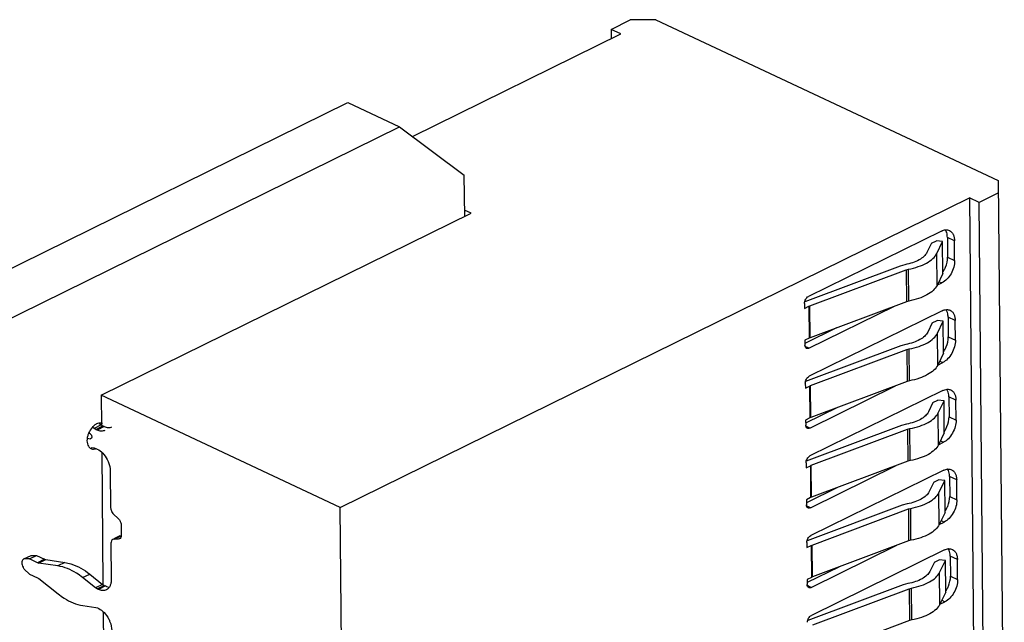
# Model space of a CAD drawing. Header units: inches. Extents: x 0 to 34, y 0 to 22.
# Tile 84 of 84: x 31.642 to 32.494, y 20.557 to 21.079. Entities that reach past the tile are written whole.
import ezdxf

# ---------------------------------------------------------------- set-up
doc = ezdxf.new("R2010")
doc.units = ezdxf.units.IN
doc.header["$LTSCALE"] = 1.87
doc.header["$MEASUREMENT"] = 0
doc.layers.get('0').update_dxf_attribs({"linetype": 'CONTINUOUS'})

msp = doc.modelspace()

# ---------------------------------------------------------------- linework, layer by layer
at = {"color": 7, "linetype": 'CONTINUOUS'}
for p, q in [((32.15353, 21.07055), (32.17016, 21.07874)), ((32.19243, 21.07894), (32.17016, 21.07874)), ((32.19243, 21.07894), (32.48874, 20.93968)), ((32.15353, 21.07055), (32.1536, 21.06252)), ((32.16191, 21.06661), (32.15353, 21.07055)), ((31.98158, 20.97785), (32.16191, 21.06661)), ((27.96482, 19.05765), (31.92571, 21.00717)), ((31.92571, 21.00717), (31.97044, 20.98614)), ((27.96522, 19.01481), (31.97044, 20.98614)), ((31.97044, 20.98614), (32.02652, 20.9444)), ((32.02685, 20.90869), (32.02652, 20.9444)), ((32.48874, 20.93968), (32.49393, 20.37674)), ((31.91909, 20.65661), (32.46382, 20.92472)), ((32.46382, 20.92472), (32.46891, 20.37249)), ((32.4722, 20.92078), (32.46382, 20.92472)), ((32.48884, 20.92897), (32.4722, 20.92078)), ((32.47729, 20.36855), (32.4722, 20.92078)), ((31.71223, 20.75383), (32.03241, 20.91143)), ((32.03241, 20.91143), (32.0268, 20.91406)), ((32.43957, 20.89595), (32.32445, 20.83929)), ((32.44463, 20.89049), (32.44479, 20.87324)), ((32.45078, 20.8876), (32.44463, 20.89049)), ((32.4309, 20.88545), (32.42699, 20.87737)), ((32.4309, 20.88545), (32.43513, 20.88749)), ((32.44049, 20.88693), (32.43513, 20.88749)), ((32.43542, 20.87648), (32.44049, 20.88693)), ((32.44074, 20.85932), (32.44049, 20.88693)), ((32.45094, 20.87035), (32.45078, 20.8876)), ((32.43567, 20.84887), (32.43542, 20.87648)), ((32.44479, 20.87324), (32.45094, 20.87035)), ((32.40372, 20.86563), (32.32123, 20.83475)), ((32.40792, 20.86678), (32.40372, 20.86563)), ((32.3256, 20.83114), (32.40898, 20.86236)), ((32.40898, 20.86236), (32.41098, 20.8629)), ((32.40898, 20.86236), (32.40923, 20.83474)), ((32.41123, 20.83529), (32.41098, 20.8629)), ((32.44074, 20.85932), (32.43567, 20.84887)), ((32.43564, 20.84894), (32.43998, 20.85108)), ((32.43735, 20.85232), (32.43998, 20.85108)), ((32.32102, 20.83327), (32.32106, 20.82896)), ((32.32106, 20.82896), (32.32479, 20.83079)), ((32.32479, 20.83079), (32.3256, 20.83114)), ((32.32479, 20.83079), (32.32504, 20.80318)), ((32.32486, 20.79442), (32.39902, 20.83092)), ((32.32585, 20.80353), (32.3256, 20.83114)), ((32.40923, 20.83475), (32.32585, 20.80353)), ((32.41123, 20.83529), (32.40923, 20.83475)), ((32.4402, 20.82692), (32.32509, 20.77026)), ((32.44527, 20.82147), (32.44543, 20.80421)), ((32.45142, 20.81857), (32.44527, 20.82147)), ((32.43154, 20.81642), (32.42762, 20.80834)), ((32.43154, 20.81642), (32.43577, 20.81847)), ((32.44112, 20.8179), (32.43577, 20.81847)), ((32.43606, 20.80745), (32.44112, 20.8179)), ((32.44138, 20.79029), (32.44112, 20.8179)), ((32.45158, 20.80132), (32.45142, 20.81857)), ((32.34878, 20.81211), (32.32134, 20.79861)), ((32.43631, 20.77984), (32.43605, 20.80745)), ((32.44543, 20.80421), (32.45158, 20.80132)), ((32.32504, 20.80318), (32.32132, 20.80135)), ((32.32132, 20.80135), (32.32136, 20.79703)), ((32.32486, 20.79442), (32.32155, 20.79598)), ((32.40436, 20.7966), (32.32187, 20.76572)), ((32.32585, 20.80353), (32.32504, 20.80318)), ((32.40856, 20.79775), (32.40436, 20.7966)), ((32.32623, 20.76211), (32.40962, 20.79333)), ((32.40962, 20.79333), (32.41161, 20.79388)), ((32.40962, 20.79333), (32.40987, 20.76572)), ((32.41187, 20.76626), (32.41161, 20.79387)), ((32.44138, 20.79029), (32.43631, 20.77984)), ((32.43627, 20.77992), (32.44062, 20.78205)), ((32.43798, 20.78329), (32.44062, 20.78205)), ((32.32166, 20.76424), (32.3217, 20.75993)), ((32.3217, 20.75993), (32.32542, 20.76176)), ((32.32542, 20.76176), (32.32623, 20.76211)), ((32.32542, 20.76176), (32.32568, 20.73415)), ((32.3255, 20.72539), (32.39965, 20.76189)), ((32.32649, 20.7345), (32.32623, 20.76211)), ((32.40987, 20.76572), (32.32649, 20.7345)), ((32.41187, 20.76627), (32.40987, 20.76572)), ((31.71223, 20.75383), (31.71247, 20.72786)), ((31.91909, 20.65661), (31.71223, 20.75383)), ((32.44084, 20.75789), (32.32572, 20.70123)), ((32.43218, 20.74739), (32.42826, 20.73931)), ((32.43218, 20.74739), (32.4364, 20.74944)), ((32.44176, 20.74887), (32.4364, 20.74944)), ((32.43669, 20.73842), (32.44176, 20.74887)), ((32.44201, 20.72126), (32.44176, 20.74887)), ((32.44591, 20.75244), (32.44607, 20.73518)), ((32.45206, 20.74955), (32.44591, 20.75244)), ((32.45222, 20.73229), (32.45206, 20.74955)), ((32.34941, 20.74308), (32.32198, 20.72958)), ((32.43695, 20.71081), (32.43669, 20.73842)), ((31.71219, 20.72807), (31.70609, 20.72506)), ((31.70751, 20.72417), (31.71361, 20.72717)), ((31.71056, 20.72935), (31.71219, 20.72807)), ((31.71246, 20.72967), (31.71064, 20.72973)), ((31.71361, 20.72717), (31.7147, 20.72666)), ((32.32568, 20.73415), (32.32195, 20.73232)), ((32.32195, 20.73232), (32.32199, 20.728)), ((32.40499, 20.72757), (32.3225, 20.69669)), ((32.32649, 20.7345), (32.32568, 20.73415)), ((32.4092, 20.72873), (32.40499, 20.72757)), ((32.44607, 20.73518), (32.45222, 20.73229)), ((31.70282, 20.72017), (31.70371, 20.71907)), ((31.70609, 20.72506), (31.70478, 20.7261)), ((31.70751, 20.72417), (31.70609, 20.72506)), ((31.70861, 20.72366), (31.70751, 20.72417)), ((31.7147, 20.72666), (31.7086, 20.72366)), ((32.3255, 20.72539), (32.32219, 20.72695)), ((32.32687, 20.69308), (32.41025, 20.7243)), ((32.41025, 20.7243), (32.41225, 20.72485)), ((32.41025, 20.7243), (32.41051, 20.69669)), ((32.41251, 20.69724), (32.41225, 20.72485)), ((32.44201, 20.72126), (32.43695, 20.71081)), ((31.70391, 20.71665), (31.70285, 20.71613)), ((31.70348, 20.71621), (31.70285, 20.71613)), ((32.43691, 20.71089), (32.44125, 20.71303)), ((32.43862, 20.71426), (32.44125, 20.71303)), ((31.70339, 20.70852), (31.70625, 20.7081)), ((31.70625, 20.7081), (31.70766, 20.70766)), ((31.70625, 20.70723), (31.70735, 20.7075)), ((31.70766, 20.70766), (31.70876, 20.70715)), ((31.71269, 20.70435), (31.71374, 20.5898)), ((32.3223, 20.69521), (32.32234, 20.6909)), ((32.32606, 20.69273), (32.32687, 20.69308)), ((32.32713, 20.66547), (32.32687, 20.69308)), ((32.41051, 20.69669), (32.32713, 20.66547)), ((32.4125, 20.69724), (32.41051, 20.69669)), ((31.72007, 20.68809), (31.72036, 20.65665)), ((32.32234, 20.6909), (32.32606, 20.69273)), ((32.32606, 20.69273), (32.32631, 20.66512)), ((32.32614, 20.65636), (32.40029, 20.69286)), ((32.44148, 20.68887), (32.32636, 20.63221)), ((32.43281, 20.67836), (32.42889, 20.67029)), ((32.43281, 20.67836), (32.43704, 20.68041)), ((32.4424, 20.67984), (32.43704, 20.68041)), ((32.43733, 20.6694), (32.4424, 20.67984)), ((32.44265, 20.65223), (32.4424, 20.67984)), ((32.44654, 20.68341), (32.4467, 20.66615)), ((32.45269, 20.68052), (32.44654, 20.68341)), ((32.45285, 20.66326), (32.45269, 20.68052)), ((32.35005, 20.67405), (32.32262, 20.66055)), ((32.43758, 20.64178), (32.43733, 20.6694)), ((32.32631, 20.66512), (32.32259, 20.66329)), ((32.32259, 20.66329), (32.32263, 20.65897)), ((32.32713, 20.66547), (32.32631, 20.66512)), ((32.40983, 20.6597), (32.40563, 20.65855)), ((32.4467, 20.66615), (32.45285, 20.66326)), ((31.72316, 20.65049), (31.72674, 20.64721)), ((31.92418, 20.10439), (31.91909, 20.65661)), ((32.32614, 20.65636), (32.32282, 20.65792)), ((32.40563, 20.65855), (32.32314, 20.62766)), ((32.32751, 20.62405), (32.41089, 20.65527)), ((32.41089, 20.65527), (32.41289, 20.65582)), ((32.41089, 20.65527), (32.41114, 20.62766)), ((32.41314, 20.62821), (32.41289, 20.65582)), ((32.44265, 20.65223), (32.43758, 20.64178)), ((32.43754, 20.64186), (32.44189, 20.644)), ((32.43926, 20.64524), (32.44189, 20.644)), ((31.72954, 20.64105), (31.72962, 20.63265)), ((31.72064, 20.62559), (31.72093, 20.59415)), ((31.72336, 20.62916), (31.72223, 20.62892)), ((31.72833, 20.63192), (31.72323, 20.62941)), ((31.72336, 20.62916), (31.72945, 20.63216)), ((31.72691, 20.62908), (31.72336, 20.62916)), ((31.7289, 20.63007), (31.72691, 20.62908)), ((31.72804, 20.62932), (31.72691, 20.62908)), ((31.72833, 20.63192), (31.72945, 20.63216)), ((32.32293, 20.62619), (32.32297, 20.62187)), ((32.41114, 20.62766), (32.32776, 20.59644)), ((32.41314, 20.62821), (32.41114, 20.62766)), ((32.32297, 20.62187), (32.32669, 20.6237)), ((32.32669, 20.6237), (32.32751, 20.62405)), ((32.32669, 20.6237), (32.32695, 20.59609)), ((32.32677, 20.58734), (32.40093, 20.62383)), ((32.44211, 20.61984), (32.32699, 20.56318)), ((32.32776, 20.59644), (32.32751, 20.62405)), ((31.64476, 20.61163), (31.64537, 20.61211)), ((31.64537, 20.61211), (31.65147, 20.61511)), ((31.6501, 20.61201), (31.64537, 20.61211)), ((31.6501, 20.61201), (31.65619, 20.61501)), ((31.657, 20.60876), (31.6501, 20.61201)), ((31.65157, 20.6151), (31.65619, 20.61501)), ((31.65619, 20.61501), (31.6631, 20.61176)), ((31.6631, 20.61176), (31.657, 20.60876)), ((31.65806, 20.60843), (31.657, 20.60876)), ((31.65806, 20.60843), (31.66416, 20.61143)), ((31.67461, 20.606), (31.65806, 20.60843)), ((31.6631, 20.61176), (31.66416, 20.61143)), ((31.66416, 20.61143), (31.6807, 20.609)), ((31.6807, 20.609), (31.67461, 20.606)), ((32.43345, 20.60934), (32.42953, 20.60126)), ((32.43345, 20.60934), (32.43768, 20.61138)), ((32.44303, 20.61081), (32.43768, 20.61138)), ((32.43796, 20.60037), (32.44303, 20.61081)), ((32.44329, 20.5832), (32.44303, 20.61081)), ((32.44718, 20.61438), (32.44734, 20.59712)), ((32.45333, 20.61149), (32.44718, 20.61438)), ((32.45349, 20.59423), (32.45333, 20.61149)), ((31.64545, 20.60326), (31.64482, 20.60431)), ((31.64545, 20.60326), (31.65022, 20.59889)), ((32.35069, 20.60502), (32.32325, 20.59152)), ((32.43822, 20.57276), (32.43796, 20.60037)), ((31.65022, 20.59889), (31.65712, 20.59565)), ((31.65712, 20.59565), (31.65819, 20.59498)), ((31.65819, 20.59498), (31.67483, 20.58181)), ((31.69616, 20.59587), (31.70226, 20.59887)), ((31.70736, 20.58701), (31.69616, 20.59587)), ((31.70226, 20.59887), (31.71346, 20.59001)), ((32.32695, 20.59609), (32.32323, 20.59426)), ((32.32323, 20.59426), (32.32327, 20.58995)), ((32.32776, 20.59644), (32.32695, 20.59609)), ((32.44734, 20.59712), (32.45349, 20.59423)), ((31.71346, 20.59001), (31.70736, 20.58701)), ((31.70878, 20.58612), (31.70736, 20.58701)), ((31.70878, 20.58612), (31.71488, 20.58912)), ((31.70988, 20.5856), (31.70878, 20.58612)), ((31.71598, 20.5886), (31.70988, 20.5856)), ((31.71374, 20.5898), (31.71488, 20.58912)), ((31.71488, 20.58912), (31.71598, 20.5886)), ((32.32677, 20.58734), (32.32346, 20.58889)), ((32.40627, 20.58952), (32.32378, 20.55863)), ((32.32814, 20.55502), (32.41152, 20.58624)), ((32.41047, 20.59067), (32.40627, 20.58952)), ((32.41152, 20.58624), (32.41352, 20.58679)), ((32.41152, 20.58624), (32.41178, 20.55863)), ((32.41378, 20.55918), (32.41352, 20.58679)), ((32.44329, 20.5832), (32.43822, 20.57276)), ((32.43818, 20.57283), (32.44253, 20.57497)), ((32.43989, 20.57621), (32.44253, 20.57497)), ((31.69638, 20.57169), (31.70752, 20.57005)), ((31.70752, 20.57005), (31.70893, 20.56961)), ((31.70893, 20.56961), (31.71003, 20.56909)), ((31.71396, 20.56629), (31.71502, 20.45174)), ((32.41178, 20.55863), (32.3284, 20.52741)), ((32.41378, 20.55918), (32.41178, 20.55863))]:
    msp.add_line(p, q, dxfattribs=at)
for centre, radius, start, end in [((32.43622, 20.89246), 0.00806, 31.54463, 33.67203), ((32.42023, 20.87405), 0.02463, 326.59196, 330.36572), ((32.43685, 20.82343), 0.00806, 31.54463, 33.67203), ((32.42086, 20.80503), 0.02463, 326.59196, 330.36572), ((32.43749, 20.7544), 0.00806, 31.54463, 33.67203), ((31.71737, 20.73462), 0.00835, 231.64418, 234.07481), ((31.71148, 20.72511), 0.00466, 64.83674, 77.87131), ((31.71688, 20.73393), 0.00751, 234.01483, 240.01348), ((31.71638, 20.73307), 0.00651, 240.03728, 244.77229), ((31.71863, 20.71362), 0.01879, 156.92354, 159.73842), ((31.63205, 20.62881), 0.11556, 52.23894, 53.0387), ((32.4215, 20.736), 0.02463, 326.59196, 330.36572), ((31.71263, 20.7758), 0.06046, 258.33751, 260.69383), ((32.43812, 20.68537), 0.00806, 31.54463, 33.67203), ((32.42214, 20.66697), 0.02463, 326.59196, 330.36572), ((32.43876, 20.61634), 0.00806, 31.54463, 33.67203), ((31.65297, 20.60914), 0.00947, 207.47033, 210.6776), ((31.71864, 20.59656), 0.00835, 231.64419, 234.07395), ((32.42277, 20.59794), 0.02463, 326.59196, 330.36572)]:
    msp.add_arc(centre, radius, start, end, dxfattribs=at)
for points, knots in [([(32.43957, 20.89595), (32.44069, 20.8965), (32.44298, 20.89725), (32.44541, 20.89686), (32.44639, 20.8964)], [0, 0, 0, 0, 0.533275, 1, 1, 1, 1]), ([(32.44463, 20.89049), (32.44463, 20.89108), (32.4445, 20.89321), (32.44389, 20.89535), (32.44308, 20.89667)], [0, 0, 0, 0, 0.27445, 1, 1, 1, 1]), ([(32.44639, 20.8964), (32.44707, 20.89608), (32.44836, 20.89514), (32.44975, 20.89309), (32.45059, 20.8905), (32.45078, 20.8886), (32.45078, 20.8876)], [0, 0, 0, 0, 0.217022, 0.450285, 0.710341, 1, 1, 1, 1]), ([(32.42699, 20.87737), (32.42636, 20.87609), (32.42432, 20.87357), (32.41999, 20.87064), (32.41438, 20.86827), (32.41017, 20.86721), (32.40792, 20.86678)], [0, 0, 0, 0, 0.1907, 0.421852, 0.694105, 1, 1, 1, 1]), ([(32.41098, 20.8629), (32.41386, 20.86345), (32.41926, 20.86481), (32.42645, 20.86785), (32.432, 20.87161), (32.43462, 20.87484), (32.43542, 20.87648)], [0, 0, 0, 0, 0.305897, 0.578141, 0.80929, 1, 1, 1, 1]), ([(32.44164, 20.86188), (32.44214, 20.86277), (32.44388, 20.86632), (32.44482, 20.87031), (32.44479, 20.87324)], [0, 0, 0, 0, 0.260193, 1, 1, 1, 1]), ([(32.45094, 20.87035), (32.45096, 20.86843), (32.45035, 20.86445), (32.44802, 20.85892), (32.44457, 20.85421), (32.44156, 20.85186), (32.43998, 20.85108)], [0, 0, 0, 0, 0.248979, 0.514404, 0.77193, 1, 1, 1, 1]), ([(32.43567, 20.84887), (32.43487, 20.84722), (32.43225, 20.844), (32.4267, 20.84024), (32.41951, 20.8372), (32.41412, 20.83584), (32.41123, 20.83529)], [0, 0, 0, 0, 0.190707, 0.421854, 0.69409, 1, 1, 1, 1]), ([(32.32102, 20.83327), (32.32101, 20.8345), (32.32174, 20.83687), (32.32341, 20.83878), (32.32445, 20.83929)], [0, 0, 0, 0, 0.514956, 1, 1, 1, 1]), ([(32.44021, 20.82692), (32.44132, 20.82747), (32.44361, 20.82822), (32.44604, 20.82783), (32.44703, 20.82737)], [0, 0, 0, 0, 0.533275, 1, 1, 1, 1]), ([(32.44527, 20.82147), (32.44527, 20.82205), (32.44514, 20.82418), (32.44453, 20.82632), (32.44372, 20.82764)], [0, 0, 0, 0, 0.27445, 1, 1, 1, 1]), ([(32.44703, 20.82737), (32.44771, 20.82705), (32.44899, 20.82612), (32.45038, 20.82406), (32.45123, 20.82147), (32.45141, 20.81957), (32.45142, 20.81857)], [0, 0, 0, 0, 0.217022, 0.450285, 0.710341, 1, 1, 1, 1]), ([(32.42762, 20.80834), (32.427, 20.80706), (32.42495, 20.80455), (32.42062, 20.80161), (32.41502, 20.79924), (32.41081, 20.79818), (32.40856, 20.79775)], [0, 0, 0, 0, 0.1907, 0.421852, 0.694105, 1, 1, 1, 1]), ([(32.41161, 20.79388), (32.4145, 20.79442), (32.41989, 20.79578), (32.42708, 20.79882), (32.43263, 20.80259), (32.43526, 20.80581), (32.43606, 20.80745)], [0, 0, 0, 0, 0.305897, 0.578141, 0.80929, 1, 1, 1, 1]), ([(32.44227, 20.79285), (32.44278, 20.79374), (32.44452, 20.79729), (32.44546, 20.80128), (32.44543, 20.80421)], [0, 0, 0, 0, 0.260193, 1, 1, 1, 1]), ([(32.32273, 20.79428), (32.3223, 20.79449), (32.32153, 20.79535), (32.32136, 20.79644), (32.32136, 20.79703)], [0, 0, 0, 0, 0.448151, 1, 1, 1, 1]), ([(32.45158, 20.80132), (32.4516, 20.7994), (32.45098, 20.79542), (32.44866, 20.78989), (32.44521, 20.78518), (32.44219, 20.78283), (32.44062, 20.78205)], [0, 0, 0, 0, 0.248979, 0.514404, 0.77193, 1, 1, 1, 1]), ([(32.32486, 20.79442), (32.32451, 20.79425), (32.3238, 20.79402), (32.32304, 20.79414), (32.32273, 20.79428)], [0, 0, 0, 0, 0.532989, 1, 1, 1, 1]), ([(32.43631, 20.77984), (32.43551, 20.77819), (32.43289, 20.77497), (32.42734, 20.77121), (32.42015, 20.76817), (32.41475, 20.76681), (32.41187, 20.76627)], [0, 0, 0, 0, 0.190707, 0.421854, 0.69409, 1, 1, 1, 1]), ([(32.32166, 20.76424), (32.32165, 20.76547), (32.32237, 20.76785), (32.32405, 20.76975), (32.32509, 20.77026)], [0, 0, 0, 0, 0.514956, 1, 1, 1, 1]), ([(32.44084, 20.75789), (32.44196, 20.75845), (32.44425, 20.75919), (32.44668, 20.75881), (32.44767, 20.75834)], [0, 0, 0, 0, 0.533275, 1, 1, 1, 1]), ([(32.44591, 20.75244), (32.4459, 20.75302), (32.44577, 20.75515), (32.44517, 20.75729), (32.44435, 20.75861)], [0, 0, 0, 0, 0.27445, 1, 1, 1, 1]), ([(32.44767, 20.75834), (32.44834, 20.75802), (32.44963, 20.75709), (32.45102, 20.75503), (32.45187, 20.75244), (32.45205, 20.75054), (32.45206, 20.74955)], [0, 0, 0, 0, 0.217022, 0.450285, 0.710341, 1, 1, 1, 1]), ([(32.42826, 20.73931), (32.42764, 20.73803), (32.42559, 20.73552), (32.42126, 20.73258), (32.41565, 20.73021), (32.41144, 20.72915), (32.4092, 20.72873)], [0, 0, 0, 0, 0.1907, 0.421852, 0.694105, 1, 1, 1, 1]), ([(32.41225, 20.72485), (32.41513, 20.72539), (32.42053, 20.72675), (32.42772, 20.72979), (32.43327, 20.73356), (32.43589, 20.73678), (32.43669, 20.73842)], [0, 0, 0, 0, 0.305897, 0.578141, 0.80929, 1, 1, 1, 1]), ([(31.70826, 20.72899), (31.70754, 20.72864), (31.70612, 20.72769), (31.70355, 20.72517), (31.70208, 20.72274), (31.70134, 20.72099)], [0, 0, 0, 0, 0.224065, 0.470213, 1, 1, 1, 1]), ([(31.71064, 20.72973), (31.71044, 20.72971), (31.70962, 20.72956), (31.70883, 20.72927), (31.70826, 20.72899)], [0, 0, 0, 0, 0.237694, 1, 1, 1, 1]), ([(32.32337, 20.72525), (32.32293, 20.72546), (32.32216, 20.72632), (32.322, 20.72741), (32.32199, 20.728)], [0, 0, 0, 0, 0.448151, 1, 1, 1, 1]), ([(32.45222, 20.73229), (32.45223, 20.73037), (32.45162, 20.72639), (32.4493, 20.72086), (32.44584, 20.71616), (32.44283, 20.7138), (32.44125, 20.71303)], [0, 0, 0, 0, 0.248979, 0.514404, 0.77193, 1, 1, 1, 1]), ([(32.44291, 20.72382), (32.44342, 20.72471), (32.44516, 20.72826), (32.44609, 20.73225), (32.44607, 20.73518)], [0, 0, 0, 0, 0.260193, 1, 1, 1, 1]), ([(31.70099, 20.72013), (31.70064, 20.71917), (31.70011, 20.71725), (31.6999, 20.71527), (31.69991, 20.71431)], [0, 0, 0, 0, 0.517309, 1, 1, 1, 1]), ([(31.70371, 20.71907), (31.70385, 20.71879), (31.70406, 20.71821), (31.70419, 20.71721), (31.70386, 20.7164), (31.70348, 20.71621)], [0, 0, 0, 0, 0.304736, 0.583437, 1, 1, 1, 1]), ([(31.71543, 20.72333), (31.71445, 20.72285), (31.71203, 20.72243), (31.70973, 20.72313), (31.70861, 20.72366)], [0, 0, 0, 0, 0.466698, 1, 1, 1, 1]), ([(31.7147, 20.72666), (31.71583, 20.72613), (31.71813, 20.72543), (31.72055, 20.72585), (31.72153, 20.72634)], [0, 0, 0, 0, 0.533303, 1, 1, 1, 1]), ([(32.3255, 20.72539), (32.32515, 20.72522), (32.32443, 20.72499), (32.32367, 20.72511), (32.32337, 20.72525)], [0, 0, 0, 0, 0.532989, 1, 1, 1, 1]), ([(31.69991, 20.71431), (31.69992, 20.71345), (31.7001, 20.71181), (31.70069, 20.71026), (31.70109, 20.70961)], [0, 0, 0, 0, 0.52939, 1, 1, 1, 1]), ([(32.43695, 20.71081), (32.43615, 20.70917), (32.43352, 20.70594), (32.42797, 20.70218), (32.42079, 20.69914), (32.41539, 20.69778), (32.4125, 20.69724)], [0, 0, 0, 0, 0.190707, 0.421854, 0.69409, 1, 1, 1, 1]), ([(31.70109, 20.70961), (31.70136, 20.70917), (31.70198, 20.70839), (31.70282, 20.70782), (31.70326, 20.70761)], [0, 0, 0, 0, 0.513842, 1, 1, 1, 1]), ([(31.70326, 20.70761), (31.7037, 20.7074), (31.7047, 20.70712), (31.70574, 20.70715), (31.70625, 20.70723)], [0, 0, 0, 0, 0.485581, 1, 1, 1, 1]), ([(31.70876, 20.70715), (31.71054, 20.70631), (31.71393, 20.70364), (31.71635, 20.70014), (31.71738, 20.69816)], [0, 0, 0, 0, 0.468937, 1, 1, 1, 1]), ([(31.71738, 20.69816), (31.7178, 20.69735), (31.71925, 20.69417), (31.72004, 20.69067), (31.72007, 20.68809)], [0, 0, 0, 0, 0.260979, 1, 1, 1, 1]), ([(32.3223, 20.69521), (32.32228, 20.69644), (32.32301, 20.69882), (32.32468, 20.70072), (32.32572, 20.70123)], [0, 0, 0, 0, 0.514956, 1, 1, 1, 1]), ([(32.44148, 20.68887), (32.4426, 20.68942), (32.44489, 20.69016), (32.44731, 20.68978), (32.4483, 20.68931)], [0, 0, 0, 0, 0.533275, 1, 1, 1, 1]), ([(32.44654, 20.68341), (32.44654, 20.68399), (32.44641, 20.68612), (32.4458, 20.68826), (32.44499, 20.68959)], [0, 0, 0, 0, 0.27445, 1, 1, 1, 1]), ([(32.4483, 20.68931), (32.44898, 20.68899), (32.45027, 20.68806), (32.45166, 20.686), (32.4525, 20.68341), (32.45268, 20.68151), (32.45269, 20.68052)], [0, 0, 0, 0, 0.217022, 0.450285, 0.710341, 1, 1, 1, 1]), ([(32.42889, 20.67029), (32.42827, 20.669), (32.42623, 20.66649), (32.4219, 20.66355), (32.41629, 20.66118), (32.41208, 20.66012), (32.40983, 20.6597)], [0, 0, 0, 0, 0.1907, 0.421852, 0.694105, 1, 1, 1, 1]), ([(32.41289, 20.65582), (32.41577, 20.65636), (32.42117, 20.65773), (32.42836, 20.66076), (32.43391, 20.66453), (32.43653, 20.66775), (32.43733, 20.6694)], [0, 0, 0, 0, 0.305897, 0.578141, 0.80929, 1, 1, 1, 1]), ([(32.324, 20.65623), (32.32357, 20.65643), (32.3228, 20.65729), (32.32264, 20.65839), (32.32263, 20.65897)], [0, 0, 0, 0, 0.448151, 1, 1, 1, 1]), ([(32.45285, 20.66326), (32.45287, 20.66134), (32.45226, 20.65737), (32.44993, 20.65184), (32.44648, 20.64713), (32.44347, 20.64477), (32.44189, 20.644)], [0, 0, 0, 0, 0.248979, 0.514404, 0.77193, 1, 1, 1, 1]), ([(32.44354, 20.65479), (32.44405, 20.65568), (32.44579, 20.65923), (32.44673, 20.66323), (32.4467, 20.66615)], [0, 0, 0, 0, 0.260193, 1, 1, 1, 1]), ([(31.72036, 20.65665), (31.72036, 20.65634), (31.72046, 20.65503), (31.7209, 20.65376), (31.72136, 20.65288)], [0, 0, 0, 0, 0.236315, 1, 1, 1, 1]), ([(31.72136, 20.65288), (31.72148, 20.65265), (31.72198, 20.65178), (31.72261, 20.65099), (31.72316, 20.65049)], [0, 0, 0, 0, 0.258191, 1, 1, 1, 1]), ([(32.32613, 20.65636), (32.32579, 20.65619), (32.32507, 20.65596), (32.32431, 20.65608), (32.324, 20.65623)], [0, 0, 0, 0, 0.532989, 1, 1, 1, 1]), ([(31.72674, 20.64721), (31.72692, 20.64705), (31.72762, 20.64634), (31.72819, 20.6455), (31.72854, 20.64482)], [0, 0, 0, 0, 0.240014, 1, 1, 1, 1]), ([(31.72854, 20.64482), (31.7287, 20.64452), (31.72924, 20.64333), (31.72954, 20.64202), (31.72954, 20.64105)], [0, 0, 0, 0, 0.260965, 1, 1, 1, 1]), ([(32.43758, 20.64178), (32.43678, 20.64014), (32.43416, 20.63692), (32.42861, 20.63315), (32.42142, 20.63011), (32.41602, 20.62875), (32.41314, 20.62821)], [0, 0, 0, 0, 0.190707, 0.421854, 0.69409, 1, 1, 1, 1]), ([(31.72223, 20.62892), (31.72171, 20.62866), (31.72081, 20.62761), (31.72063, 20.62629), (31.72064, 20.62559)], [0, 0, 0, 0, 0.448175, 1, 1, 1, 1]), ([(31.72962, 20.63265), (31.72963, 20.63195), (31.72946, 20.63063), (31.72855, 20.62958), (31.72804, 20.62932)], [0, 0, 0, 0, 0.551827, 1, 1, 1, 1]), ([(32.32293, 20.62619), (32.32292, 20.62741), (32.32365, 20.62979), (32.32532, 20.63169), (32.32636, 20.63221)], [0, 0, 0, 0, 0.514956, 1, 1, 1, 1]), ([(32.44211, 20.61984), (32.44323, 20.62039), (32.44552, 20.62113), (32.44795, 20.62075), (32.44894, 20.62028)], [0, 0, 0, 0, 0.533275, 1, 1, 1, 1]), ([(32.44718, 20.61438), (32.44717, 20.61497), (32.44705, 20.61709), (32.44644, 20.61924), (32.44563, 20.62056)], [0, 0, 0, 0, 0.27445, 1, 1, 1, 1]), ([(32.44894, 20.62028), (32.44962, 20.61997), (32.4509, 20.61903), (32.45229, 20.61697), (32.45314, 20.61438), (32.45332, 20.61249), (32.45333, 20.61149)], [0, 0, 0, 0, 0.217022, 0.450285, 0.710341, 1, 1, 1, 1]), ([(31.64476, 20.61163), (31.64394, 20.611), (31.64339, 20.6091), (31.64374, 20.60673), (31.64423, 20.60541), (31.64457, 20.60477)], [0, 0, 0, 0, 0.426312, 0.702313, 1, 1, 1, 1]), ([(31.6807, 20.609), (31.68251, 20.60874), (31.69032, 20.60689), (31.69742, 20.6027), (31.70226, 20.59887)], [0, 0, 0, 0, 0.228199, 1, 1, 1, 1]), ([(31.69616, 20.59587), (31.69444, 20.59723), (31.68796, 20.60186), (31.68034, 20.60516), (31.67461, 20.606)], [0, 0, 0, 0, 0.273957, 1, 1, 1, 1]), ([(32.42953, 20.60126), (32.42891, 20.59997), (32.42686, 20.59746), (32.42253, 20.59452), (32.41693, 20.59215), (32.41272, 20.59109), (32.41047, 20.59067)], [0, 0, 0, 0, 0.1907, 0.421852, 0.694105, 1, 1, 1, 1]), ([(32.41352, 20.58679), (32.41641, 20.58733), (32.4218, 20.5887), (32.42899, 20.59173), (32.43454, 20.5955), (32.43717, 20.59872), (32.43796, 20.60037)], [0, 0, 0, 0, 0.305897, 0.578141, 0.80929, 1, 1, 1, 1]), ([(31.72093, 20.59415), (31.72094, 20.59315), (31.72079, 20.59125), (31.72, 20.58865), (31.71864, 20.58657), (31.71737, 20.58561), (31.7167, 20.58528)], [0, 0, 0, 0, 0.289717, 0.549792, 0.783032, 1, 1, 1, 1]), ([(32.45349, 20.59423), (32.45351, 20.59231), (32.45289, 20.58834), (32.45057, 20.58281), (32.44712, 20.5781), (32.4441, 20.57574), (32.44253, 20.57497)], [0, 0, 0, 0, 0.248979, 0.514404, 0.77193, 1, 1, 1, 1]), ([(32.44418, 20.58576), (32.44469, 20.58666), (32.44643, 20.5902), (32.44737, 20.5942), (32.44734, 20.59712)], [0, 0, 0, 0, 0.260193, 1, 1, 1, 1]), ([(31.7167, 20.58528), (31.71572, 20.5848), (31.71331, 20.58437), (31.71101, 20.58507), (31.70988, 20.5856)], [0, 0, 0, 0, 0.466698, 1, 1, 1, 1]), ([(31.71598, 20.5886), (31.71625, 20.58847), (31.71732, 20.58802), (31.71847, 20.58773), (31.71932, 20.58766)], [0, 0, 0, 0, 0.264287, 1, 1, 1, 1]), ([(32.32464, 20.5872), (32.32421, 20.5874), (32.32344, 20.58827), (32.32327, 20.58936), (32.32327, 20.58995)], [0, 0, 0, 0, 0.448151, 1, 1, 1, 1]), ([(32.32677, 20.58734), (32.32642, 20.58716), (32.32571, 20.58693), (32.32495, 20.58705), (32.32464, 20.5872)], [0, 0, 0, 0, 0.532989, 1, 1, 1, 1]), ([(31.67483, 20.58181), (31.67654, 20.58046), (31.68303, 20.57583), (31.69065, 20.57253), (31.69638, 20.57169)], [0, 0, 0, 0, 0.273957, 1, 1, 1, 1]), ([(31.71003, 20.56909), (31.71181, 20.56825), (31.7152, 20.56558), (31.71763, 20.56208), (31.71866, 20.5601)], [0, 0, 0, 0, 0.468935, 1, 1, 1, 1]), ([(32.43822, 20.57276), (32.43742, 20.57111), (32.4348, 20.56789), (32.42925, 20.56412), (32.42206, 20.56109), (32.41666, 20.55972), (32.41378, 20.55918)], [0, 0, 0, 0, 0.190707, 0.421854, 0.69409, 1, 1, 1, 1]), ([(31.71866, 20.5601), (31.71908, 20.55929), (31.72052, 20.55611), (31.72131, 20.55261), (31.72134, 20.55003)], [0, 0, 0, 0, 0.260981, 1, 1, 1, 1]), ([(32.32357, 20.55716), (32.32356, 20.55839), (32.32428, 20.56076), (32.32596, 20.56267), (32.32699, 20.56318)], [0, 0, 0, 0, 0.514956, 1, 1, 1, 1])]:
    msp.add_open_spline(points, degree=3, knots=knots, dxfattribs=at)

doc.saveas('drawing.dxf')
